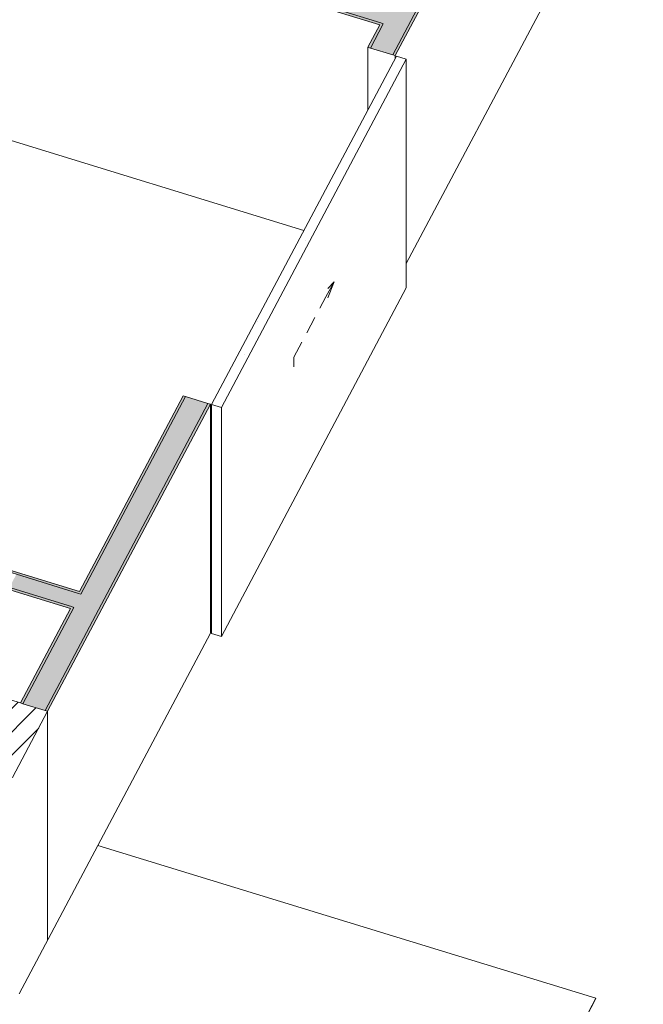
# Model space of a CAD drawing. Header units: millimetres. Extents: x -2220 to 52371, y -4077 to 6953.
# Tile 185 of 228: x 19308 to 21781, y -832 to 3073. Entities that reach past the tile are written whole.
import ezdxf

# ---------------------------------------------------------------- set-up
doc = ezdxf.new("R2010")
doc.units = ezdxf.units.MM
doc.header["$MEASUREMENT"] = 0
doc.linetypes.add('Wipeout_Contour', pattern=[1000, 0, -1000])
for name, color, linetype in [('10_ESTR_Pilars', 7, 'Continuous'), ('12_FAÇ_Façana', 7, 'Continuous'), ('14_PAV_Paviment existent', 7, 'Continuous'), ('Puertas Archicad', 7, 'Continuous')]:
    doc.layers.add(name, color=color, linetype=linetype)
for name, color, linetype, lineweight in [('10_ESTR_Pilars_Pluma_Nº__28', 7, 'Continuous', 20), ('10_ESTR_Pilars_Pluma_Nº__42', 8, 'Continuous', 25), ('10_ESTR_Pilars_Pluma_Nº__88', 7, 'Continuous', 5), ('12_FAÇ_Façana_Pluma_Nº__47', 7, 'Continuous', 20), ('12_FAÇ_Façana_Pluma_Nº__7', 7, 'Continuous', 5), ('14_PAV_Paviment existent_Pluma_Nº__89', 7, 'Continuous', 5), ('Puertas Archicad_Pluma_Nº__47', 7, 'Continuous', 20)]:
    doc.layers.add(name, color=color, linetype=linetype, lineweight=lineweight)
for name, color, linetype, lineweight, true_color in [('12_FAÇ_Façana_Pluma_Nº__102', 7, 'Continuous', 5, 0xcccccc), ('12_FAÇ_Façana_Pluma_Nº__176', 7, 'Continuous', 15, 0x93a0c6), ('Puertas Archicad_Pluma_Nº__3', 7, 'Continuous', 5, 0xa4a4a4)]:
    doc.layers.add(name, color=color, linetype=linetype, lineweight=lineweight, true_color=true_color)

# ---------------------------------------------------------------- blocks, each defined once
blk = doc.blocks.new('Elem Sección_26_1')
at = {"color": 254, "linetype": 'Wipeout_Contour', "lineweight": 0, "ltscale": 76521.357733}
blk.add_wipeout([(18976, 466), (18837, 203.8), (19279.9, 67.9), (19418.8, 330.1)], dxfattribs=at).dxf.layer = '10_ESTR_Pilars'
at = {"layer": '10_ESTR_Pilars_Pluma_Nº__42', "linetype": 'Continuous', "lineweight": 25}
h = blk.add_hatch(dxfattribs=at)
h.set_pattern_fill('00_GCT_trama_45º_e1_400__05', color=8, style=0, pattern_type=2)
h.set_pattern_definition([(45, (0, 0), (-45.96194, 45.96194), [])])
h.paths.add_polyline_path([(18976, 466), (18837, 203.8), (19279.9, 67.9), (19418.8, 330.1)])
at = {"layer": '10_ESTR_Pilars_Pluma_Nº__28', "color": 7, "linetype": 'Continuous', "lineweight": 20}
for p, q in [((18976, 466), (18837, 203.8)), ((18976, 466), (18985.8, 463)), ((19074.4, 435.8), (19310.6, 363.3)), ((19418.8, 330.1), (19279.9, 67.9))]:
    blk.add_line(p, q, dxfattribs=at)
at = {"layer": '10_ESTR_Pilars_Pluma_Nº__28', "color": 7, "linetype": 'Continuous', "lineweight": 20, "flags": 128}
for points in [[(18985.8, 463), (18995.6, 460), (19064.5, 438.8), (19074.4, 435.8)], [(19310.6, 363.3), (19320.4, 360.3), (19409, 333.1), (19418.8, 330.1)], [(18837, 203.8), (19199.2, 92.7), (19268, 71.5), (19279.9, 67.9)]]:
    blk.add_lwpolyline(points, dxfattribs=at)
at = {"layer": '10_ESTR_Pilars_Pluma_Nº__88', "color": 7, "linetype": 'Continuous', "lineweight": 5}
blk.add_line((19418.8, -576.5), (19418.8, 330.1), dxfattribs=at)
blk = doc.blocks.new('Elem Sección_37_1')
at = {"layer": '12_FAÇ_Façana_Pluma_Nº__102', "linetype": 'Continuous', "lineweight": 0, "true_color": 0xe5e5e5}
blk.add_hatch(color=254, dxfattribs=at).paths.add_polyline_path([(19294.8, 873.4), (19267, 820.9), (19276.8, 817.9), (19513, 745.4), (19522.9, 742.4), (19550.7, 794.8), (19540.8, 797.9)])
at = {"layer": '12_FAÇ_Façana_Pluma_Nº__176', "linetype": 'Continuous', "lineweight": 0, "true_color": 0x495063}
for points in [[(19225.9, 894.5), (19294.8, 873.4), (19540.8, 797.9), (19544.8, 805.3), (19229.9, 902)], [(19272.9, 810.4), (19509.1, 737.9), (19513, 745.4), (19276.8, 817.9)]]:
    blk.add_hatch(color=251, dxfattribs=at).paths.add_polyline_path(points)
at = {"layer": '12_FAÇ_Façana_Pluma_Nº__47', "color": 7, "linetype": 'Continuous', "lineweight": 20}
blk.add_line((19272.9, 810.4), (19272.9, 374.9), dxfattribs=at)
at = {"layer": '12_FAÇ_Façana_Pluma_Nº__7', "color": 7, "linetype": 'Continuous', "lineweight": 5}
for p, q in [((19229.9, 902), (19544.8, 805.3)), ((19272.9, 810.4), (19509.1, 737.9))]:
    blk.add_line(p, q, dxfattribs=at)
at = {"layer": '12_FAÇ_Façana_Pluma_Nº__7', "color": 7, "linetype": 'Continuous', "lineweight": 5, "flags": 128}
for points in [[(19225.9, 894.5), (19294.8, 873.4), (19540.8, 797.9), (19550.7, 794.8)], [(19267, 820.9), (19276.8, 817.9), (19513, 745.4), (19522.9, 742.4)]]:
    blk.add_lwpolyline(points, dxfattribs=at)
blk = doc.blocks.new('Elem Sección_43_1')
at = {"layer": '12_FAÇ_Façana_Pluma_Nº__102', "linetype": 'Continuous', "lineweight": 0, "true_color": 0xe5e5e5}
blk.add_hatch(color=254, dxfattribs=at).paths.add_polyline_path([(17783.8, 4045.9), (17748.1, 3978.5), (20739.9, 3060.3), (20749.7, 3057.3), (20785.4, 3124.7), (20775.6, 3127.7), (17872.4, 4018.7)])
at = {"layer": '12_FAÇ_Façana_Pluma_Nº__176', "linetype": 'Continuous', "lineweight": 0, "true_color": 0x495063}
for points in [[(17876.3, 4026.2), (17872.4, 4018.7), (20775.6, 3127.7), (20779.6, 3135.2)], [(17734.3, 3974), (20735.9, 3052.8), (20739.9, 3060.3), (17748.1, 3978.5), (17738.2, 3981.5)]]:
    blk.add_hatch(color=251, dxfattribs=at).paths.add_polyline_path(points)
at = {"layer": '12_FAÇ_Façana_Pluma_Nº__47', "color": 7, "linetype": 'Continuous', "lineweight": 20}
for p in [(17734.3, 3974), (20435.3, 2237.4)]:
    blk.add_line(p, (17734.3, 3066.3), dxfattribs=at)
at = {"layer": '12_FAÇ_Façana_Pluma_Nº__7', "color": 7, "linetype": 'Continuous', "lineweight": 5}
for p, q in [((17886.2, 4023.2), (20779.6, 3135.2)), ((17738.2, 3981.5), (17734.3, 3974)), ((17734.3, 3974), (20735.9, 3052.8))]:
    blk.add_line(p, q, dxfattribs=at)
at = {"layer": '12_FAÇ_Façana_Pluma_Nº__7', "color": 7, "linetype": 'Continuous', "lineweight": 5, "flags": 128}
for points in [[(17872.4, 4018.7), (20775.6, 3127.7), (20785.4, 3124.7)], [(17748.1, 3978.5), (20739.9, 3060.3), (20749.7, 3057.3)]]:
    blk.add_lwpolyline(points, dxfattribs=at)
blk = doc.blocks.new('Elem Sección_55_1')
at = {"layer": 'Puertas Archicad', "linetype": 'Continuous', "lineweight": 0, "true_color": 0xffffff}
h = blk.add_hatch(dxfattribs=at)
h.set_pattern_fill('Hormigón_en_Masa_0001', style=0, pattern_type=2)
h.set_pattern_definition([(0, (0, 0), (0, 779.423), [48.75, -401.25]), (0, (225, 389.7), (0, 779.423), [48.75, -401.25]), (60, (0, 0), (-675, 389.71), [48.75, -401.25]), (60, (450, 0), (-675, 389.71), [48.75, -401.25]), (120, (48.75, 0), (675, 389.71), [48.75, -401.25]), (120, (498.75, 0), (675, 389.71), [48.75, -401.25]), (0, (0, 75), (0, 150), [0, -150, 0, -225]), (45, (75, 75), (-106.066, 106.066), [0, -112.5, 0, -187.5])])
h.paths.add_polyline_path([(20069.3, 1546.8), (20108.7, 1534.7), (20841.3, 2917.1), (20801.9, 2929.2)])
at = {"layer": 'Puertas Archicad_Pluma_Nº__3', "color": 253, "linetype": 'Continuous', "lineweight": 5, "true_color": 0xa4a4a4}
for p, q in [((20801.9, 2929.2), (20069.3, 1546.8)), ((20801.9, 2929.2), (20841.3, 2917.1)), ((20841.3, 2917.1), (20108.7, 1534.7)), ((20841.3, 2917.1), (20841.3, 2009.4)), ((20522.7, 1974.2), (20554.5, 2034.1)), ((20554.5, 2034.1), (20530.4, 2007.6)), ((20554.5, 2034.1), (20530.4, 1969.8)), ((20841.3, 2009.4), (20108.7, 627)), ((20498.9, 1929.2), (20522.7, 1974.2)), ((20447.3, 1831.8), (20479.1, 1891.8)), ((20395.7, 1734.4), (20427.5, 1794.4)), ((20395.7, 1734.4), (20395.7, 1696.7)), ((20069.3, 639.1), (20069.3, 1546.8)), ((20069.3, 1546.8), (20108.7, 1534.7)), ((20108.7, 627), (20108.7, 1534.7)), ((20108.7, 627), (20069.3, 639.1))]:
    blk.add_line(p, q, dxfattribs=at)
at = {"layer": 'Puertas Archicad_Pluma_Nº__47', "color": 7, "linetype": 'Continuous', "lineweight": 20}
for p, q in [((20688.8, 2715.6), (20688.8, 2963.9)), ((20797, 2930.7), (20797, 2919.9)), ((20064.4, 640.6), (20064.4, 1548.3))]:
    blk.add_line(p, q, dxfattribs=at)
blk = doc.blocks.new('Elem Sección_56_1')
at = {"layer": '12_FAÇ_Façana_Pluma_Nº__102', "linetype": 'Continuous', "lineweight": 0, "true_color": 0xe5e5e5}
for points in [[(20749.7, 3057.3), (20698.6, 2960.9), (20787.2, 2933.7), (21771.3, 4790.6), (21682.7, 4817.8), (20785.4, 3124.7)], [(19522.9, 742.4), (19320.4, 360.3), (19409, 333.1), (20054.6, 1551.3), (19966, 1578.5), (19550.7, 794.8)]]:
    blk.add_hatch(color=254, dxfattribs=at).paths.add_polyline_path(points)
at = {"layer": '12_FAÇ_Façana_Pluma_Nº__176', "linetype": 'Continuous', "lineweight": 0, "true_color": 0x495063}
for points in [[(20787.2, 2933.7), (20797, 2930.7), (21781.1, 4787.6), (21771.3, 4790.6)], [(20688.8, 2963.9), (20698.6, 2960.9), (20749.7, 3057.3), (20739.9, 3060.3)], [(19956.1, 1581.5), (19540.8, 797.9), (19550.7, 794.8), (19966, 1578.5)], [(19409, 333.1), (19418.8, 330.1), (20064.4, 1548.3), (20054.6, 1551.3)], [(19513, 745.4), (19310.6, 363.3), (19320.4, 360.3), (19522.9, 742.4)]]:
    blk.add_hatch(color=251, dxfattribs=at).paths.add_polyline_path(points)
at = {"layer": '12_FAÇ_Façana_Pluma_Nº__47', "color": 7, "linetype": 'Continuous', "lineweight": 20}
for p, q in [((21781.1, 3879.9), (20841.3, 2106.5)), ((20064.4, 640.6), (19617.8, -202.1))]:
    blk.add_line(p, q, dxfattribs=at)
at = {"layer": '12_FAÇ_Façana_Pluma_Nº__7', "color": 7, "linetype": 'Continuous', "lineweight": 5}
for p, q in [((21771.3, 4790.6), (20787.2, 2933.7)), ((21781.1, 4787.6), (20797, 2930.7)), ((20735.9, 3052.8), (20688.8, 2963.9)), ((20749.7, 3057.3), (20698.6, 2960.9)), ((19956.1, 1581.5), (19544.8, 805.3)), ((19966, 1578.5), (19550.7, 794.8)), ((20054.6, 1551.3), (19409, 333.1)), ((20064.4, 1548.3), (19418.8, 330.1)), ((19522.9, 742.4), (19320.4, 360.3)), ((19509.1, 737.9), (19310.6, 363.3))]:
    blk.add_line(p, q, dxfattribs=at)
at = {"layer": '12_FAÇ_Façana_Pluma_Nº__7', "color": 7, "linetype": 'Continuous', "lineweight": 5, "flags": 128}
for points in [[(20688.8, 2963.9), (20698.6, 2960.9), (20787.2, 2933.7), (20797, 2930.7)], [(19956.1, 1581.5), (19966, 1578.5), (20054.6, 1551.3), (20064.4, 1548.3)]]:
    blk.add_lwpolyline(points, dxfattribs=at)
blk = doc.blocks.new('Elem Sección_147_1')
at = {"layer": '14_PAV_Paviment existent_Pluma_Nº__89', "color": 7, "linetype": 'Continuous', "lineweight": 5}
for p, q in [((19617.3, -201.9), (19305.4, -790.4)), ((21593.1, -808.3), (19617.3, -201.9)), ((19910.6, -3983), (21593.1, -808.3)), ((19911.1, -3983), (21593.1, -809.3)), ((21593.1, -809.3), (21593.1, -808.3)), ((19027.1, -980.9), (18675.8, -1643.8)), ((18675.8, -1801.4), (19064.5, -1067.9)), ((19064.5, -1069), (18675.8, -1802.5)), ((19133.4, -1089.1), (18675.8, -1952.6))]:
    blk.add_line(p, q, dxfattribs=at)

msp = doc.modelspace()

# ---------------------------------------------------------------- block references
at = {"layer": '10_ESTR_Pilars', "lineweight": 0}
msp.add_blockref('Elem Sección_26_1', (0, 0), dxfattribs=at)
at = {"layer": '12_FAÇ_Façana', "lineweight": 0}
msp.add_blockref('Elem Sección_43_1', (0, 0), dxfattribs=at)
at = {"layer": 'Puertas Archicad', "lineweight": 0}
msp.add_blockref('Elem Sección_55_1', (0, 0), dxfattribs=at)

# ---------------------------------------------------------------- next in the draw order: block references
at = {"layer": '12_FAÇ_Façana', "lineweight": 0}
for name in ['Elem Sección_56_1', 'Elem Sección_37_1']:
    msp.add_blockref(name, (0, 0), dxfattribs=at)
at = {"layer": '14_PAV_Paviment existent', "lineweight": 0}
msp.add_blockref('Elem Sección_147_1', (0, 0), dxfattribs=at)

doc.saveas('drawing.dxf')
